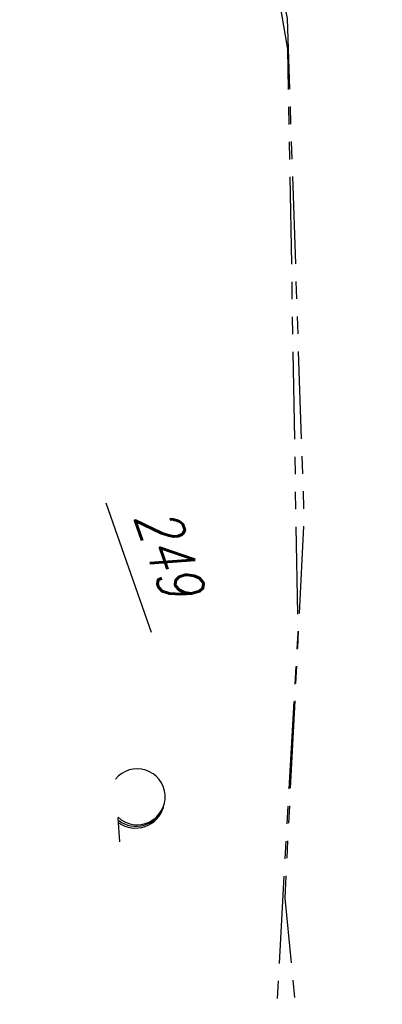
# Model space of a CAD drawing. Extents: x 446577 to 447216, y 443659 to 444842.
# Tile 14 of 177: x 447062 to 447083, y 443759 to 443815. Entities that reach past the tile are written whole.
import ezdxf

# ---------------------------------------------------------------- set-up
doc = ezdxf.new("R2010")
doc.units = 0
doc.header["$LTSCALE"] = 2
doc.header["$MEASUREMENT"] = 0
doc.linetypes.add('AUSGEZOGEN', pattern=[0])
doc.linetypes.add('PHANTOMX2', pattern=[5, 2.5, -0.5, 0.5, -0.5, 0.5, -0.5])
doc.layers.get('0').update_dxf_attribs({"linetype": 'AUSGEZOGEN'})
for name, color, linetype in [('204-FLSTNR-BAB', 7, 'AUSGEZOGEN'), ('204-GRENZL-BAB', 7, 'AUSGEZOGEN'), ('BOESCHG', 250, 'AUSGEZOGEN'), ('FBRTOP', 250, 'AUSGEZOGEN'), ('Lichtwellenleiter COLT', 46, 'PHANTOMX2'), ('Lichtwellenleiter GLH', 46, 'PHANTOMX2'), ('STRASSE', 250, 'AUSGEZOGEN'), ('WALD', 8, 'AUSGEZOGEN')]:
    doc.layers.add(name, color=color, linetype=linetype)
doc.styles.add('ROMANS', font='romans.shx', dxfattribs={"width": 0.8})

# ---------------------------------------------------------------- blocks, each defined once
blk = doc.blocks.new('LW')
at = {"color": 0}
blk.add_line((1.183, 0.003), (2.575, 0.003), dxfattribs=at)
for centre, radius, start, end in [((0.065, 1.189), 1.6, 312.7202, 226.7249), ((0.169, 1.08), 1.681, 321.1992, 68.9844), ((0.083, 1.129), 1.668, 319.2916, 65.2101)]:
    blk.add_arc(centre, radius, start, end, dxfattribs=at)

msp = doc.modelspace()

# ---------------------------------------------------------------- linework, layer by layer
at = {"layer": '204-GRENZL-BAB'}
msp.add_line((447066.861, 443787.782), (447069.449, 443780.389), dxfattribs=at)
at = {"layer": 'BOESCHG'}
msp.add_lwpolyline([(447081.33, 443839.458, -0.001749), (447086.874, 443824.449, -0.003983), (447089.233, 443817.829, -0.000184), (447099.057, 443789.518, -0.002969), (447099.655, 443787.76, -0.009219), (447100.929, 443783.69, 0.006547), (447102.692, 443777.95, 0.041609), (447105.271, 443771.75, -0.041744), (447107.841, 443765.569, -0.028252), (447108.816, 443761.815, -0.017165), (447109.853, 443755.519, -0.024452), (447110.34, 443749.437, -0.04173), (447110.153, 443745.862, -0.033131), (447109.536, 443742.845, -0.019301), (447107.941, 443737.81, -0.018972), (447107.036, 443735.567, -0.005896), (447103.772, 443728.506, -0.054085), (447100.849, 443723.77, -0.033222), (447095.384, 443717.63)], format="xyb", dxfattribs=at)
at = {"layer": 'FBRTOP', "color": 0, "const_width": 0.5}
for points in [[(446936.719, 443959.39, -0.000007), (446940.848, 443947.592, 0.000013), (446944.977, 443935.794, 0.000013), (446949.106, 443923.995, -0.000019), (446953.236, 443912.197, -0.000006), (446957.365, 443900.399, 0.000004), (446961.494, 443888.601, 0.000002), (446973.881, 443853.206, 0.000002), (446986.269, 443817.81, 0.000004), (446998.657, 443782.416, -0.000006), (447011.045, 443747.021, -0.000001), (447016.033, 443732.768, 0.000003)], [(446963.147, 443968.64, -0.000007), (446967.276, 443956.841, 0.000013), (446971.405, 443945.042, 0.000013), (446975.535, 443933.245, -0.000019), (446979.664, 443921.447, -0.000006), (446983.793, 443909.648, 0.000004), (446987.922, 443897.849, 0.000002), (447000.31, 443862.454, 0.000002), (447012.697, 443827.06, 0.000004), (447025.085, 443791.665, -0.000006), (447037.473, 443756.271, 0), (447039.084, 443751.668, 0.000003)], [(446954.889, 443992.234, 0.000003), (446959.018, 443980.437, -0.000018)], [(446928.459, 443982.988, 0.000003), (446932.589, 443971.189, -0.000018)], [(446952.953, 443961.485, 0.000026), (446968.558, 443916.655, 0.000443)], [(446975.672, 443896.342, -0.000082), (446985.547, 443868.172, -0.00001), (446990.142, 443855.056, -0.000011), (446994.25, 443843.328, -0.000533), (447001.752, 443821.837, 0.000455), (447010.521, 443796.702, 0.000701), (447018.513, 443773.963, -0.000624), (447027.494, 443748.425, -0.000234), (447028.928, 443744.324, 0.000022), (447043.482, 443702.654, 0.000434)]]:
    msp.add_lwpolyline(points, format="xyb", dxfattribs=at)
at = {"layer": 'Lichtwellenleiter COLT', "flags": 128}
msp.add_lwpolyline([(447064.422, 443864.573), (447068.91, 443847.52), (447072.67, 443839.81), (447077.26, 443813.73), (447077.84, 443780.36), (447075.72, 443742.94), (447074.53, 443724.68), (447075.39, 443709.36), (447075.793, 443707.233)], dxfattribs=at)
at = {"layer": 'Lichtwellenleiter GLH', "flags": 128}
msp.add_lwpolyline([(447064.425, 443864.352), (447065.727, 443855.302), (447068.997, 443847.784), (447072.274, 443841.889), (447077.231, 443815.469), (447078.194, 443786.822), (447077.093, 443765.202), (447082.671, 443708.208)], dxfattribs=at)
at = {"layer": 'STRASSE'}
for points in [[(446994.841, 443941.603, -0.000001), (446989.039, 443958.198, -0.000032)], [(447068.931, 443945.908, 0.000002), (447074.525, 443910.767, 0.000014), (447075.333, 443905.695, 0.000003), (447075.577, 443904.158, 0.000002), (447075.88, 443902.258, 0.000405)], [(447057.959, 443995.782, 0.000007), (447066.417, 443943.312, -0.000072)]]:
    msp.add_lwpolyline(points, format="xyb", dxfattribs=at)

# ---------------------------------------------------------------- block references
at = {"layer": 'WALD', "rotation": 274.0516546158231}
msp.add_blockref('LW', (447067.466, 443770.972), dxfattribs=at)

# ---------------------------------------------------------------- texts
at = {"layer": '204-FLSTNR-BAB', "style": 'ROMANS', "oblique": 15, "width": 0.8}
msp.add_text('249', height=2.5, rotation=289.2892, dxfattribs=at).set_placement((447068.454, 443787.016))

doc.saveas('drawing.dxf')
